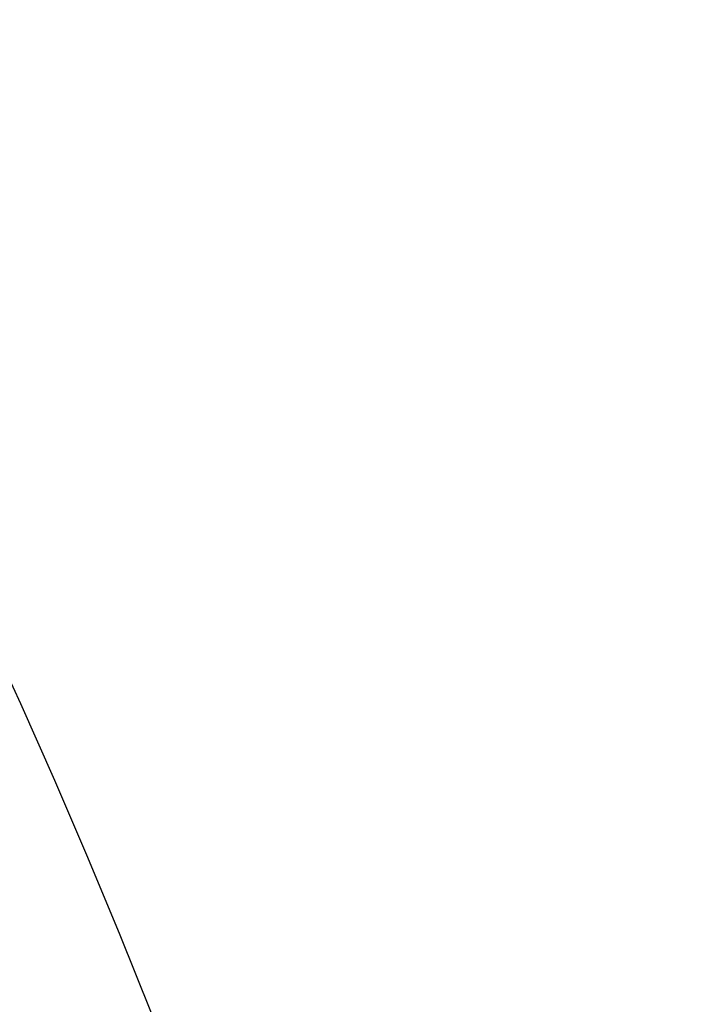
# Model space of a CAD drawing. Header units: millimetres. Extents: x 6 to 273, y 6 to 210.
# Tile 48 of 75: x 45.053 to 45.1518, y 53.6068 to 53.7497. Entities that reach past the tile are written whole.
import ezdxf

# ---------------------------------------------------------------- set-up
doc = ezdxf.new("R2010")
doc.units = ezdxf.units.MM

msp = doc.modelspace()

# ---------------------------------------------------------------- linework, layer by layer
for centre, radius in [((46.04144, 49.93893), 12.5), ((46.04144, 49.93893), 9.55), ((46.04144, 49.93893), 9.25), ((46.04144, 49.93893), 9.05), ((46.04144, 49.93893), 8.9), ((46.04144, 49.93893), 7.7), ((44.14144, 53.23893), 1.9), ((44.14144, 53.23893), 1.5), ((44.14144, 53.23893), 1)]:
    msp.add_circle(centre, radius)
for centre, radius, start, end in [((46.04144, 49.93893), 10.21748, 161.887879, 82.849707), ((46.04145, 49.93893), 7.39357, 188.938651, 171.061349), ((46.04144, 49.93893), 7.25, 198.913349, 161.086651)]:
    msp.add_arc(centre, radius, start, end)
msp.add_open_spline([(55.13255, 43.65315), (55.23352, 43.78292), (55.71743, 44.40485), (56.31986, 45.69788), (56.90685, 47.47537), (57.1584, 49.3389), (57.10567, 51.21525), (56.73035, 53.0556), (56.05769, 54.80885), (55.09421, 56.42083), (53.87859, 57.85223), (52.43548, 59.05396), (50.81428, 60.0018), (49.05454, 60.65755), (47.21088, 61.01474), (45.33326, 61.05045), (43.4754, 60.77666), (41.69191, 60.18833), (40.03, 59.31437), (38.54098, 58.16879), (37.25536, 56.77971), (36.19816, 55.18026), (35.73747, 53.98311), (35.50713, 53.38454)], degree=3, knots=[0, 0, 0, 0, 0.012978, 0.062196, 0.111414, 0.160633, 0.209851, 0.259069, 0.308287, 0.357506, 0.406724, 0.455942, 0.50516, 0.554379, 0.603597, 0.652815, 0.702033, 0.751252, 0.80047, 0.849688, 0.898907, 0.949453, 1, 1, 1, 1])

doc.saveas('drawing.dxf')
